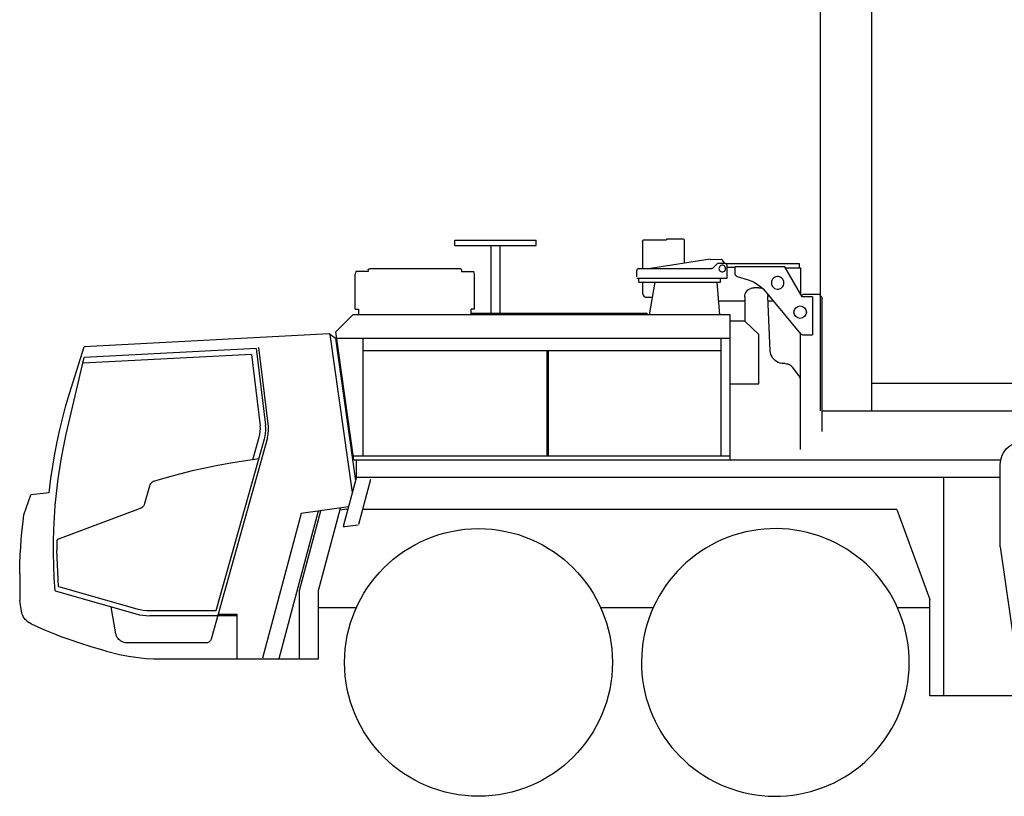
# Model space of a CAD drawing. Extents: x -441179 to 62702, y -334860 to 51651.
# Tile 39 of 68: x -157147 to -151675, y -314142 to -309824. Entities that reach past the tile are written whole.
import ezdxf

# ---------------------------------------------------------------- set-up
doc = ezdxf.new("R2010")
doc.units = 0
doc.layers.get('0').update_dxf_attribs({"linetype": 'CONTINUOUS'})

msp = doc.modelspace()

# ---------------------------------------------------------------- linework, layer by layer
at = {"color": 151, "linetype": 'Continuous'}
for p, q in [((-152695.556942, -311998.521081), (-152695.556942, -307701.474602)), ((-152411.399715, -311998.521081), (-152411.399715, -308616.128684)), ((-154728.192684, -311078.874016), (-154728.192684, -311048.874016)), ((-154728.192684, -311048.874016), (-154276.192684, -311048.874016)), ((-154276.192684, -311078.874016), (-154276.192684, -311048.874016)), ((-153685.755184, -311055.874016), (-153685.755184, -311207.873894)), ((-153676.929988, -311047.874016), (-153552.192684, -311047.874016)), ((-153460.192684, -311043.874016), (-153552.192684, -311043.874016)), ((-153552.192684, -311043.874016), (-153552.192684, -311047.874016)), ((-153452.192684, -311177.620965), (-153452.192684, -311051.874016)), ((-154728.192684, -311078.874016), (-154276.192684, -311078.874016)), ((-154527.192684, -311454.874016), (-154527.192684, -311078.874016)), ((-154477.192684, -311454.874016), (-154477.192684, -311078.874016)), ((-153309.139461, -311154.643792), (-153640.544385, -311207.874016)), ((-153309.139461, -311154.643792), (-153308.505122, -311158.593218)), ((-153249.175594, -311157.039544), (-153308.505122, -311158.593218)), ((-153270.121395, -311180.802971), (-153294.263973, -311204.945061)), ((-153263.050594, -311177.874016), (-153227.192684, -311177.874016)), ((-153230.126766, -311177.874016), (-153240.486141, -311161.653557)), ((-152812.192684, -311181.874016), (-153219.406063, -311181.874016)), ((-153217.192684, -311187.874016), (-153217.192684, -311262.874016)), ((-152812.192684, -311204.874016), (-152812.192684, -311181.874016)), ((-155278.809547, -311223.374016), (-155282.192684, -311237.987359)), ((-155282.192684, -311433.374016), (-155282.192684, -311237.987359)), ((-155210.692684, -311223.374016), (-155278.809547, -311223.374016)), ((-155210.692684, -311214.141961), (-155210.692684, -311223.374016)), ((-154700.692684, -311209.141961), (-155200.692684, -311209.141961)), ((-154690.692684, -311214.141961), (-154690.692684, -311223.374016)), ((-154690.692684, -311223.374016), (-154622.57582, -311223.374016)), ((-154619.192684, -311237.987359), (-154622.57582, -311223.374016)), ((-154619.192684, -311433.374016), (-154619.192684, -311237.987359)), ((-153717.192684, -311253.874016), (-153717.192684, -311217.874016)), ((-153707.192684, -311207.874016), (-153301.334774, -311207.874016)), ((-153172.939266, -311201.874016), (-153217.192195, -311201.874016)), ((-153172.939266, -311197.374016), (-153172.939266, -311232.573906)), ((-152894.440733, -311197.374016), (-153172.939266, -311197.374016)), ((-152798.102672, -311364.874016), (-152894.440733, -311197.374016)), ((-152807.825106, -311204.874016), (-152890.127089, -311204.874016)), ((-152805.192684, -311352.547967), (-152805.192684, -311207.874016)), ((-153217.192684, -311262.874016), (-153717.192684, -311262.874016)), ((-153705.192684, -311282.874016), (-153705.192684, -311262.874016)), ((-153705.192684, -311282.874016), (-153251.192684, -311282.874016)), ((-153685.755184, -311282.874138), (-153685.755184, -311336.874016)), ((-153616.10109, -311282.874016), (-153648.193112, -311464.874016)), ((-153255.461962, -311464.874016), (-153271.44751, -311282.874016)), ((-153251.192684, -311282.874016), (-153251.192684, -311262.874016)), ((-153158.839656, -311251.70031), (-153098.969051, -311270.070672)), ((-153105.49493, -311332.734612), (-153099.173153, -311326.439202)), ((-153038.987117, -311314.874016), (-153067.192684, -311314.874016)), ((-153004.584285, -311332.777459), (-152806.514461, -311569.72979)), ((-152990.777928, -311349.294102), (-152989.037899, -311362.619744)), ((-152801.192915, -311359.874016), (-152792.192684, -311350.874016)), ((-152792.192684, -311350.874016), (-152704.192684, -311350.874016)), ((-152704.192684, -311350.874016), (-152689.192684, -311365.874016)), ((-153666.471492, -311366.874016), (-153630.912899, -311366.874016)), ((-153262.334221, -311386.631402), (-153117.192684, -311386.631402)), ((-153117.192684, -311364.874016), (-153117.192684, -311499.450655)), ((-152975.425106, -311664.255364), (-152989.037899, -311362.619744)), ((-152987.954403, -311386.631341), (-152960.003231, -311386.631341)), ((-152740.770809, -311364.874016), (-152798.102672, -311364.874016)), ((-152740.770809, -311364.874016), (-152740.770809, -311576.874016)), ((-152689.192684, -311365.874016), (-152689.192684, -312112.874016)), ((-155282.192684, -311433.374016), (-155263.192684, -311433.374016)), ((-155263.192684, -311433.374016), (-155263.192684, -311464.874016)), ((-154638.192684, -311464.874016), (-154638.192684, -311433.374016)), ((-154619.192684, -311433.374016), (-154638.192684, -311433.374016)), ((-154638.192684, -311454.874016), (-153659.192684, -311454.874016)), ((-153659.192684, -311464.873772), (-153659.192684, -311454.874016)), ((-155294.480099, -311464.874016), (-155389.313879, -311559.70772)), ((-153199.192684, -311464.874016), (-155294.480099, -311464.874016)), ((-153199.192684, -312270.874016), (-153199.192684, -311464.874016)), ((-153199.192684, -311497.874016), (-153118.834131, -311497.874016)), ((-153118.834131, -311497.874016), (-153039.262508, -311574.303946)), ((-155427.005598, -311570.842999), (-156788.732256, -311642.208227)), ((-155391.857316, -311597.328844), (-155427.005598, -311570.842999)), ((-155289.365794, -312270.874016), (-155389.313879, -311559.70772)), ((-152807.192684, -311827.154221), (-152807.192684, -311568.918427)), ((-155297.838192, -312453.127282), (-155421.222397, -311575.200907)), ((-155391.857316, -311597.328844), (-155280.615535, -312388.855462)), ((-155384.512111, -311593.874016), (-153199.192684, -311593.874016)), ((-155238.192684, -312249.874016), (-155238.192684, -311593.874016)), ((-153249.192684, -312249.874016), (-153249.192684, -311593.874016)), ((-153039.262508, -311847.874016), (-153039.262508, -311574.303946)), ((-152791.251766, -311576.874016), (-152740.770809, -311576.874016)), ((-155831.739559, -311652.928399), (-156788.887005, -311703.090297)), ((-155831.739559, -311652.928399), (-155779.963192, -312077.683983)), ((-155764.031551, -312086.144402), (-155817.514949, -311647.385613)), ((-155238.192684, -311662.874016), (-153249.192684, -311662.874016)), ((-154216.192684, -312249.874016), (-154216.192684, -311662.874016)), ((-154208.192684, -312249.874016), (-154208.192684, -311662.874016)), ((-155858.633113, -311684.949517), (-156796.147841, -311734.082631)), ((-155858.633113, -311684.949517), (-155810.307918, -312081.383019)), ((-152892.192684, -311735.874016), (-152900.501278, -311735.874016)), ((-152817.192684, -311802.540642), (-152852.192684, -311755.874016)), ((-152807.192684, -312214.400797), (-152807.192684, -311832.540642)), ((-153199.192684, -311847.874016), (-153039.262508, -311847.874016)), ((-152413.281325, -311845.343224), (-150690.483699, -311845.343224)), ((-152689.192684, -311998.521081), (-142502.192684, -311998.521081)), ((-155765.13702, -312127.383324), (-155763.564754, -312106.791161)), ((-155763.564754, -312106.791161), (-155764.031551, -312086.144402)), ((-155769.088024, -312149.74196), (-156083.140926, -313268.660271)), ((-156054.156109, -313109.913018), (-155785.761043, -312153.665215)), ((-155850.481746, -312271.131951), (-155815.19366, -312145.40432)), ((-155769.088024, -312149.74196), (-155765.13702, -312127.383324)), ((-155292.317157, -312249.874016), (-153199.192684, -312249.874016)), ((-155289.365794, -312270.874016), (-151695.887288, -312270.874016)), ((-155276.192684, -312270.874016), (-155276.192684, -312372.349118)), ((-151697.192684, -312754.174004), (-151697.192684, -312297.874016)), ((-155276.192684, -312372.349118), (-155348.525692, -312642.297967)), ((-155271.192684, -312367.874016), (-151697.192684, -312367.874016)), ((-155262.045223, -312628.645989), (-155194.929988, -312378.168084)), ((-152011.192684, -313582.874016), (-152011.192684, -312367.874016)), ((-156425.110653, -312417.469842), (-156452.354793, -312514.53814)), ((-157123.440642, -312576.529855), (-157084.626023, -312465.559532)), ((-156982.223385, -312454.561593), (-157084.626023, -312465.559532)), ((-156477.09991, -312541.527947), (-156935.926457, -312714.418788)), ((-155591.900692, -312997.209343), (-155473.292435, -312554.556606)), ((-155319.213008, -312532.902195), (-155581.776219, -312569.802979)), ((-155486.357723, -312998.292656), (-155363.316732, -312539.100558)), ((-155331.266666, -312544.874016), (-155366.529812, -312551.091852)), ((-155331.266666, -312544.874016), (-155322.420867, -312544.874016)), ((-152271.309677, -312547.243096), (-155240.233699, -312547.243096)), ((-152271.309677, -312547.243096), (-152088.980281, -313048.188585)), ((-155581.776219, -312569.802979), (-155797.265926, -313374.019158)), ((-155487.114704, -312556.499196), (-155707.335399, -313378.374016)), ((-155348.525692, -312642.297967), (-155339.283504, -312642.577263)), ((-155339.283504, -312642.577263), (-155266.179012, -312632.303216)), ((-156939.956201, -312722.065472), (-156940.206185, -312773.562467)), ((-156930.637129, -312974.999746), (-156940.206185, -312773.562467)), ((-151697.192684, -312754.174004), (-151613.409481, -313346.275017)), ((-157146.713192, -312904.664666), (-157146.713192, -313053.89935)), ((-156930.637129, -312974.999746), (-156495.809863, -313099.684536)), ((-155592.054012, -313378.374016), (-155592.054012, -312998.374016)), ((-155486.843074, -313378.374016), (-155486.843074, -312998.874016)), ((-152088.980281, -313582.874016), (-152088.980281, -313048.188585)), ((-157137.507137, -313112.510491), (-157146.713192, -313053.89935)), ((-156612.276668, -313237.95147), (-156638.665032, -313088.294695)), ((-155486.843074, -313092.874016), (-155275.664439, -313092.874016)), ((-153918.025371, -313092.874016), (-153625.772762, -313092.874016)), ((-152268.220676, -313092.874016), (-152088.980281, -313092.874016)), ((-156423.030574, -313109.913018), (-156054.156109, -313109.913018)), ((-155940.777369, -313138.359787), (-156422.938778, -313138.372979)), ((-156044.046693, -313129.374016), (-155940.78045, -313129.374016)), ((-155940.78045, -313129.374016), (-155940.695097, -313378.374016)), ((-157083.808467, -313182.793207), (-157009.511063, -313216.070025)), ((-156103.477662, -313288.374016), (-156562.034251, -313288.374016)), ((-156592.607979, -313353.1093), (-156541.513973, -313362.777093)), ((-156541.513973, -313362.777093), (-156500.994428, -313369.1646)), ((-156500.994428, -313369.1646), (-156445.888588, -313375.03088)), ((-156368.145809, -313377.874016), (-155940.695269, -313377.874016)), ((-155940.695097, -313378.374016), (-155486.843074, -313378.374016)), ((-151384.681942, -313582.874016), (-152088.980281, -313582.874016))]:
    msp.add_line(p, q, dxfattribs=at)
for points in [[(-153685.755184, -311055.874016), (-153685.409969, -311054.622552), (-153684.614559, -311052.812493), (-153683.50616, -311051.171746), (-153682.123348, -311049.790764), (-153680.521297, -311048.745965), (-153678.764949, -311048.095086), (-153676.929988, -311047.874016)], [(-153452.192684, -311051.874016), (-153452.80157, -311048.812493), (-153454.535945, -311046.217156), (-153457.13116, -311044.483025), (-153460.192684, -311043.874016)], [(-153263.050594, -311177.874016), (-153266.877254, -311178.635247), (-153270.121395, -311180.802971)], [(-153240.486141, -311161.653557), (-153242.786434, -311159.133538), (-153245.799617, -311157.53344), (-153249.175594, -311157.039544)], [(-153217.192684, -311187.874016), (-153217.953914, -311184.047234), (-153220.121395, -311180.802971), (-153223.366024, -311178.635247), (-153227.192684, -311177.874016)], [(-155210.692684, -311214.141961), (-155209.931942, -311212.22857), (-155207.763973, -311210.606438), (-155204.519832, -311209.522576), (-155200.692684, -311209.141961)], [(-154690.692684, -311214.141961), (-154691.453426, -311212.22857), (-154693.621395, -311210.606438), (-154696.865535, -311209.522576), (-154700.692684, -311209.141961)], [(-153707.192684, -311207.874016), (-153711.019344, -311208.635247), (-153714.263973, -311210.802971), (-153716.431453, -311214.047173), (-153717.192684, -311217.874016)], [(-153294.263973, -311204.945061), (-153297.508113, -311207.112786), (-153301.334774, -311207.874016)], [(-153223.692684, -311207.874016), (-153224.442195, -311202.66198), (-153226.629695, -311197.872185), (-153230.077938, -311193.892693), (-153234.507625, -311191.045769), (-153239.559871, -311189.562371), (-153244.825496, -311189.562371), (-153249.877742, -311191.045769), (-153254.30743, -311193.892693), (-153257.755672, -311197.872185), (-153259.943172, -311202.66198), (-153260.692684, -311207.874016)], [(-153260.692684, -311207.874016), (-153259.943172, -311213.086052), (-153257.755672, -311217.875847), (-153254.30743, -311221.855401), (-153249.877742, -311224.702202), (-153244.825496, -311226.185723), (-153239.559871, -311226.185723), (-153234.507625, -311224.702202), (-153230.077938, -311221.855401), (-153226.629695, -311217.875847), (-153224.442195, -311213.086052), (-153223.692684, -311207.874016)], [(-153172.939266, -311232.573906), (-153172.296199, -311237.615532), (-153170.407039, -311242.331536), (-153167.39532, -311246.41729), (-153163.454403, -311249.608941), (-153158.839656, -311251.70031)], [(-152807.687313, -311204.916924), (-152807.630184, -311204.927239), (-152807.179988, -311205.050164), (-152807.068172, -311205.092644), (-152806.69366, -311205.275322), (-152806.539363, -311205.370843), (-152806.07159, -311205.752678), (-152805.689754, -311206.220452), (-152805.594051, -311206.375115), (-152805.411434, -311206.749688), (-152805.368953, -311206.861199), (-152805.245906, -311207.311272), (-152805.235653, -311207.368401), (-152805.192684, -311207.874016)], [(-153098.969051, -311270.070672), (-153083.505184, -311275.523308), (-153068.539852, -311282.233391), (-153054.174617, -311290.15551), (-153040.506649, -311299.236138), (-153027.628719, -311309.413689), (-153015.627254, -311320.619439), (-153004.584285, -311332.777459)], [(-152899.398738, -311287.374016), (-152900.160457, -311280.0971), (-152902.412899, -311273.138238), (-152906.057918, -311266.801507), (-152910.934871, -311261.363946), (-152916.832332, -311257.063103), (-152923.491024, -311254.087029), (-152930.620906, -311252.565728), (-152937.909969, -311252.565728), (-152945.039852, -311254.087029), (-152951.699031, -311257.063103), (-152957.596004, -311261.363946), (-152962.473445, -311266.801507), (-152966.117977, -311273.138238), (-152968.370418, -311280.0971), (-152969.132137, -311287.374016)], [(-152969.132137, -311287.374016), (-152968.370418, -311294.650933), (-152966.117977, -311301.609795), (-152962.473445, -311307.946526), (-152957.596004, -311313.384087), (-152951.699031, -311317.684929), (-152945.039852, -311320.661004), (-152937.909969, -311322.182305), (-152930.620906, -311322.182305), (-152923.491024, -311320.661004), (-152916.832332, -311317.684929), (-152910.934871, -311313.384087), (-152906.057918, -311307.946526), (-152902.412899, -311301.609795), (-152900.160457, -311294.650933), (-152899.398738, -311287.374016)], [(-153685.755184, -311336.874016), (-153685.271785, -311343.549676), (-153683.845516, -311349.890496), (-153681.548153, -311355.578728), (-153678.494442, -311360.328972), (-153674.838192, -311363.903069), (-153670.762508, -311366.121819), (-153666.471492, -311366.874016)], [(-153117.192684, -311364.874016), (-153116.432918, -311356.191643), (-153114.177059, -311347.772942), (-153110.493953, -311339.874016), (-153105.49493, -311332.734612), (-153099.332332, -311326.57177), (-153092.192684, -311321.572747), (-153084.293758, -311317.889397), (-153075.875301, -311315.633538), (-153067.192684, -311314.874016)], [(-153038.987117, -311314.874016), (-153030.55157, -311315.590813), (-153016.994007, -311319.11468)], [(-152806.514461, -311569.72979), (-152803.380672, -311572.741082), (-152799.672176, -311575.000176), (-152795.564266, -311576.399956), (-152791.251766, -311576.874016)], [(-156982.485558, -312454.58975), (-156972.806942, -312374.835747), (-156962.905574, -312306.46737), (-156951.433895, -312238.345086), (-156938.395809, -312170.505028), (-156923.800106, -312102.983147), (-156907.652645, -312035.81527), (-156889.963192, -311969.03698), (-156870.741512, -311902.683709), (-156788.732256, -311642.208227)], [(-152900.501278, -311735.874016), (-152910.870418, -311735.153802), (-152921.04034, -311733.006829), (-152930.815731, -311729.47448), (-152940.00909, -311724.624505), (-152948.44366, -311718.550164), (-152955.957332, -311711.367913), (-152962.405574, -311703.215935), (-152967.66534, -311694.250725), (-152971.634578, -311684.644402), (-152974.237606, -311674.581536), (-152975.425106, -311664.255364)], [(-156929.907431, -312353.18759), (-156914.522762, -312259.244164), (-156902.221981, -312193.484459), (-156888.438778, -312128.019555), (-156788.887005, -311703.090297)], [(-152892.192684, -311735.874016), (-152884.495906, -311736.469964), (-152876.982723, -311738.243645), (-152869.831844, -311741.152703), (-152863.214168, -311745.127801), (-152857.28741, -311750.074212), (-152852.192684, -311755.874016)], [(-152807.192684, -311832.540642), (-152807.838192, -311824.531609), (-152809.758602, -311816.729241), (-152812.903621, -311809.33532), (-152817.192684, -311802.540642)], [(-155815.19366, -312145.40432), (-155811.601863, -312129.658654), (-155809.580379, -312113.635644), (-155809.146785, -312097.491356), (-155810.307918, -312081.383019)], [(-155785.761043, -312153.665215), (-155782.203426, -312138.747704), (-155779.833309, -312123.596001), (-155778.666317, -312108.304528), (-155778.709285, -312092.968651), (-155779.963192, -312077.683983)], [(-151697.192684, -312297.874016), (-151696.48077, -312284.285271), (-151694.351863, -312270.845452), (-151690.830379, -312257.701775), (-151685.953426, -312244.998284), (-151679.775692, -312232.874016), (-151672.364559, -312221.461907), (-151663.80157, -312210.887078), (-151654.179988, -312201.26513), (-151643.604793, -312192.701775), (-151632.192684, -312185.290764), (-151620.06866, -312179.113152), (-151607.364559, -312174.236687), (-151594.221004, -312170.714837), (-151580.781551, -312168.586175), (-151569.867977, -312168.014226)], [(-155817.444847, -312266.549435), (-155902.204403, -312278.306511), (-155973.911434, -312289.774941), (-156045.365535, -312302.729302), (-156116.536434, -312317.163994), (-156187.390926, -312333.072808), (-156257.900692, -312350.448906), (-156328.034481, -312369.284768), (-156397.76202, -312389.572304)], [(-156950.283064, -312998.920733), (-156954.959285, -312925.612114), (-156957.708309, -312858.768364), (-156958.945613, -312791.87951), (-156958.671199, -312724.979851), (-156956.885067, -312658.103447), (-156953.588192, -312591.284478), (-156948.781551, -312524.557122), (-156942.468074, -312457.955437), (-156934.650692, -312391.513421), (-156929.275692, -312353.291047)], [(-156397.76202, -312389.572304), (-156404.069637, -312392.070946), (-156409.873348, -312395.584954), (-156415.011043, -312400.016213), (-156419.339168, -312405.241021), (-156422.737606, -312411.113549), (-156425.110653, -312417.469842)], [(-156452.354793, -312514.53814), (-156455.079403, -312521.619042), (-156459.075496, -312528.068535), (-156464.202449, -312533.660882), (-156470.281551, -312538.20031), (-156477.09991, -312541.527947)], [(-157146.633113, -312905.790337), (-157146.713192, -312904.664666), (-157145.615535, -312851.402093), (-157143.48077, -312798.173211), (-157141.07159, -312756.306023), (-157138.019832, -312714.479729), (-157134.327449, -312672.703179), (-157129.994442, -312630.985131), (-157123.440642, -312576.529855)], [(-152294.271297, -313041.181389), (-152311.441219, -313011.40783), (-152329.968074, -312982.458977), (-152349.811824, -312954.396721), (-152370.930477, -312927.280755), (-152393.27911, -312901.169182), (-152416.809871, -312876.117486), (-152441.471981, -312852.179314), (-152467.21368, -312829.405633), (-152493.979793, -312807.845147), (-152521.713192, -312787.543755), (-152550.354305, -312768.544854), (-152579.842098, -312750.889031), (-152610.11407, -312734.613823), (-152641.105281, -312719.754082), (-152672.749813, -312706.341485), (-152704.980281, -312694.404656), (-152737.727352, -312683.969109), (-152770.921199, -312675.057), (-152804.491512, -312667.687432), (-152838.366512, -312661.876153), (-152872.473445, -312657.635491), (-152906.740047, -312654.974602), (-152941.093074, -312653.899041), (-152975.458797, -312654.411126), (-153009.763973, -312656.509881), (-153043.936336, -312660.190667), (-153077.901668, -312665.445794), (-153111.588192, -312672.263909), (-153144.924129, -312680.630486), (-153177.837703, -312690.527703), (-153210.259578, -312701.934502), (-153242.11993, -312714.826409), (-153273.350399, -312729.175957), (-153303.885067, -312744.952569), (-153333.658992, -312762.122552), (-153362.607723, -312780.649285), (-153390.670223, -312800.493157), (-153417.785945, -312821.611931), (-153443.897762, -312843.960442), (-153468.949031, -312867.491021), (-153492.887508, -312892.153435), (-153515.660945, -312917.895135), (-153537.221492, -312944.661126), (-153557.522762, -312972.39428), (-153576.521785, -313001.035454), (-153594.177547, -313030.523491), (-153610.452938, -313060.795464), (-153625.312801, -313091.786797), (-153638.725399, -313123.431267), (-153650.661922, -313155.661492), (-153661.097469, -313188.408623), (-153670.009578, -313221.602715), (-153677.379207, -313255.172967), (-153683.190731, -313289.047844), (-153687.430965, -313323.154778), (-153690.092098, -313357.42138), (-153691.167781, -313391.774163), (-153690.655574, -313426.140008), (-153688.556942, -313460.44555), (-153684.876278, -313494.617547), (-153679.620906, -313528.583123), (-153672.803035, -313562.269646), (-153664.436336, -313595.605462), (-153654.538875, -313628.51928), (-153643.132137, -313660.940911), (-153630.240535, -313692.801018), (-153615.890926, -313724.031853), (-153600.11407, -313754.566643)], [(-156933.616512, -312713.548455), (-156935.815731, -312714.712639), (-156937.733699, -312716.470208), (-156938.736629, -312717.900628), (-156939.471981, -312719.470757), (-156939.956201, -312722.065472)], [(-156950.283064, -312998.920733), (-156935.82452, -313003.068352), (-156480.041736, -313133.788392)], [(-153600.11407, -313754.566643), (-153582.944149, -313784.340203), (-153564.417293, -313813.289055), (-153544.573543, -313841.351311), (-153523.454891, -313868.467278), (-153501.106258, -313894.57885), (-153477.575496, -313919.630608), (-153452.913387, -313943.568718), (-153427.171688, -313966.3424), (-153400.405574, -313987.902825), (-153372.672176, -314008.204339), (-153344.031063, -314027.203118), (-153314.54327, -314044.859002), (-153284.271297, -314061.13427), (-153253.280086, -314075.993889), (-153221.635555, -314089.406487), (-153189.405086, -314101.343377), (-153156.658016, -314111.778924), (-153123.464168, -314120.691033), (-153089.893856, -314128.06054), (-153056.018856, -314133.871819), (-153021.911922, -314138.112542), (-152987.64532, -314140.77343), (-152953.292293, -314141.848992), (-152918.92657, -314141.336907), (-152884.621395, -314139.238152), (-152850.449031, -314135.557366), (-152816.483699, -314130.302239), (-152782.797176, -314123.484124), (-152749.461238, -314115.117547), (-152716.547664, -314105.22033), (-152684.125789, -314093.813469), (-152652.265438, -314080.921624), (-152621.034969, -314066.572014), (-152590.500301, -314050.795403), (-152560.726375, -314033.625481), (-152531.777645, -314015.098748), (-152503.715145, -313995.254876), (-152476.599422, -313974.136101), (-152450.487606, -313951.787591), (-152425.436336, -313928.257073), (-152401.49786, -313903.594597), (-152378.724422, -313877.852898), (-152357.163875, -313851.086907), (-152336.862606, -313823.353753), (-152317.863582, -313794.712639), (-152300.20782, -313765.224602), (-152283.93243, -313734.95263), (-152269.072567, -313703.961175), (-152255.659969, -313672.316765), (-152243.723445, -313640.086541), (-152233.287899, -313607.33947), (-152224.375789, -313574.145257), (-152217.00616, -313540.575066), (-152211.194637, -313506.700188), (-152206.954403, -313472.593255), (-152204.29327, -313438.326653), (-152203.217586, -313403.97387), (-152203.729793, -313369.608025), (-152205.828426, -313335.302483), (-152209.50909, -313301.130486), (-152214.764461, -313267.16491), (-152221.582332, -313233.478386), (-152229.949031, -313200.142571), (-152239.846492, -313167.228753), (-152251.253231, -313134.807183), (-152264.144832, -313102.947014), (-152278.494442, -313071.716179), (-152294.271297, -313041.181389)], [(-156495.809871, -313099.684563), (-156477.927059, -313104.14312), (-156459.777645, -313107.343377), (-156441.448543, -313109.269829), (-156423.030574, -313109.913018)], [(-157083.808467, -313182.793207), (-157092.689754, -313178.1148), (-157094.219051, -313177.184624), (-157102.555965, -313171.349297), (-157105.409481, -313169.019219), (-157111.501278, -313163.366936), (-157115.407528, -313159.162957), (-157119.398738, -313154.284051), (-157124.976863, -313146.141839), (-157129.647762, -313137.534478), (-157132.833309, -313130.043328), (-157135.421199, -313122.065362), (-157137.507137, -313112.510491)], [(-156480.048918, -313133.813433), (-156443.387996, -313137.663628), (-156422.938778, -313138.372979)], [(-157009.511063, -313216.070025), (-156953.429012, -313238.691704), (-156927.13409, -313248.969903), (-156900.639949, -313258.996331), (-156873.997371, -313268.749505), (-156814.616034, -313289.641705)], [(-156562.034251, -313288.374016), (-156574.626278, -313284.08886), (-156578.979793, -313282.167107), (-156585.197567, -313278.663079), (-156590.827449, -313274.569573), (-156595.953426, -313269.863885), (-156600.03741, -313265.209954), (-156604.438778, -313258.860344), (-156606.676082, -313254.81176), (-156608.59991, -313250.606927), (-156610.198543, -313246.269219), (-156611.464168, -313241.821831), (-156612.276668, -313237.95147)], [(-156814.616034, -313289.641705), (-156746.487606, -313310.969719), (-156692.914363, -313326.56823), (-156663.973934, -313334.48095), (-156592.607979, -313353.1093)], [(-156083.140926, -313268.660271), (-156084.689754, -313272.829583), (-156086.902645, -313276.687493), (-156089.721004, -313280.132195), (-156093.066707, -313283.067132), (-156095.176082, -313284.481316), (-156103.477662, -313288.374016)], [(-156445.888588, -313375.03088), (-156402.987606, -313377.26867), (-156368.145809, -313377.874016)]]:
    msp.add_lwpolyline(points, dxfattribs=at)
for centre, radius in [((-152809.169491, -311449.829987), 34.764259), ((-154596.844905, -313398.002407), 744.24411)]:
    msp.add_circle(centre, radius, dxfattribs=at)

doc.saveas('drawing.dxf')
